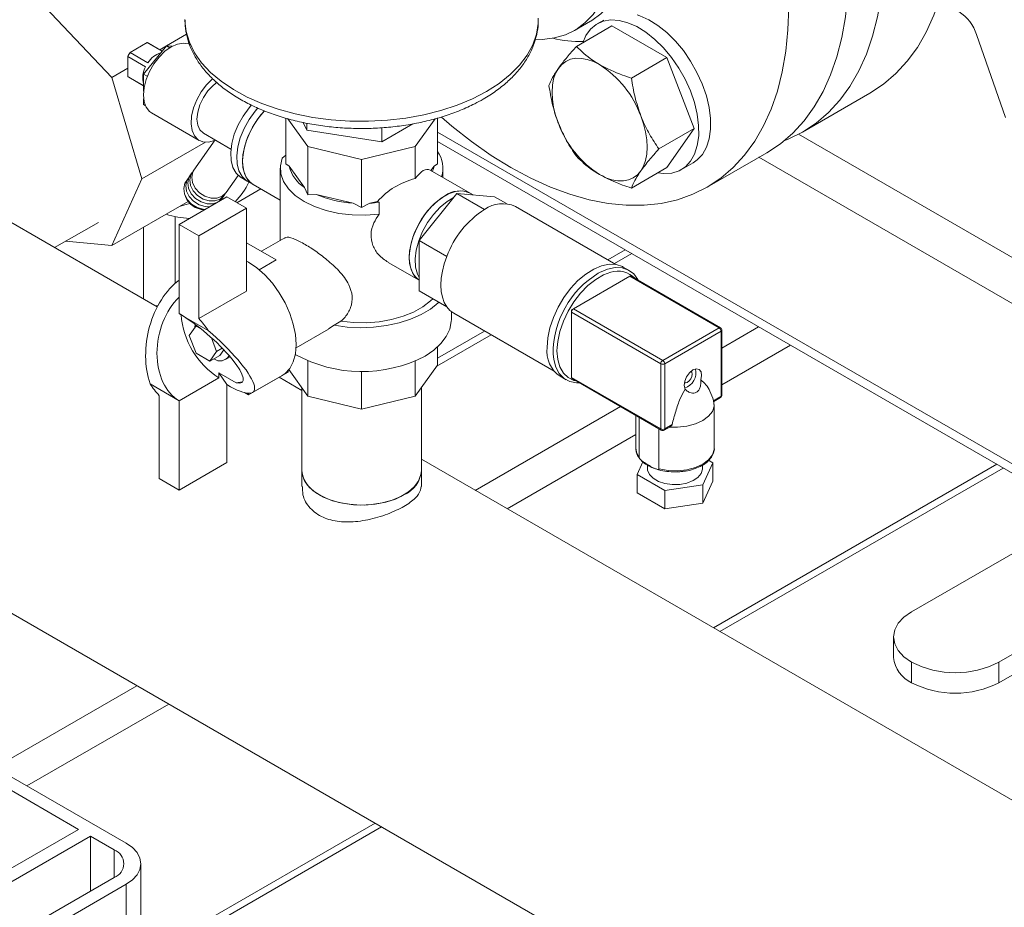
# Model space of a CAD drawing. Header units: millimetres. Extents: x 42 to 14105, y 484 to 9997.
# Tile 92 of 132: x 12664 to 12840, y 4940 to 5099. Entities that reach past the tile are written whole.
import ezdxf

# ---------------------------------------------------------------- set-up
doc = ezdxf.new("R2010")
doc.units = ezdxf.units.MM
doc.header["$LTSCALE"] = 25

msp = doc.modelspace()

# ---------------------------------------------------------------- linework, layer by layer
at = {"color": 7, "linetype": 'Continuous', "lineweight": 15}
for p, q in [((12688.612, 5047.475), (12549.184, 5127.965)), ((12680.495, 5088.393), (12667.506, 5102.104)), ((12693.53, 5098.728), (12693.53, 5098.603)), ((12762.994, 5096.758), (12765.822, 5098.39)), ((12765.822, 5098.39), (12765.978, 5098.482)), ((12768.195, 5098.606), (12767.031, 5097.934)), ((12769.63, 5097.569), (12763.317, 5093.924)), ((12779.428, 5091.913), (12769.63, 5097.569)), ((12693.837, 5096.096), (12690.243, 5094.021)), ((12834.654, 5096.025), (12839.77, 5081.254)), ((12683.759, 5092.819), (12686.821, 5094.587)), ((12686.174, 5088.963), (12690.24, 5094.021)), ((12689.467, 5093.059), (12686.821, 5094.587)), ((12689.482, 5093.079), (12687.04, 5094.488)), ((12690.236, 5094.017), (12689.047, 5093.33)), ((12690.24, 5094.021), (12690.84, 5093.675)), ((12690.24, 5094.021), (12691.274, 5093.929)), ((12686.528, 5090.266), (12683.346, 5092.103)), ((12683.346, 5088.567), (12683.346, 5092.103)), ((12683.759, 5092.819), (12686.941, 5090.982)), ((12779.428, 5091.913), (12773.115, 5088.268)), ((12784.327, 5079.286), (12779.428, 5091.913)), ((12683.346, 5090.039), (12680.495, 5088.393)), ((12685.875, 5070.289), (12680.495, 5088.393)), ((12683.346, 5088.567), (12686.174, 5086.934)), ((12683.54, 5088.426), (12686.174, 5086.906)), ((12686.174, 5088.963), (12686.836, 5088.581)), ((12686.174, 5085.955), (12686.174, 5088.963)), ((12686.174, 5083.542), (12686.174, 5084.591)), ((12803.62, 5078.642), (12815.641, 5085.582)), ((12686.174, 5083.542), (12686.479, 5083.366)), ((12687.589, 5082.048), (12696.074, 5077.149)), ((12711.5, 5072.983), (12711.5, 5081.141)), ((12711.902, 5081.02), (12715.462, 5076.058)), ((12734.597, 5076.058), (12738.164, 5081.03)), ((12738.559, 5072.983), (12738.559, 5081.143)), ((12715.24, 5078.967), (12714.589, 5080.369)), ((12715.24, 5078.967), (12715.24, 5080.221)), ((12728.613, 5076.898), (12715.24, 5078.967)), ((12734.138, 5080.088), (12728.613, 5076.898)), ((12728.613, 5076.898), (12728.613, 5079.415)), ((12784.327, 5079.286), (12778.014, 5075.641)), ((12779.428, 5072.316), (12784.327, 5079.286)), ((12698.908, 5077.245), (12695.148, 5071.873)), ((12696.824, 5078.448), (12701.747, 5075.606)), ((12697.199, 5076.826), (12685.875, 5070.289)), ((12715.462, 5076.058), (12725.03, 5073.77)), ((12715.462, 5067.46), (12715.462, 5076.058)), ((12725.03, 5073.77), (12734.597, 5076.058)), ((12734.597, 5070.342), (12734.597, 5076.058)), ((12738.559, 5076.947), (12853.403, 5010.649)), ((12710.872, 5074), (12711.5, 5074.498)), ((12725.03, 5065.172), (12725.03, 5073.77)), ((12786.649, 5068.846), (12797.256, 5074.969)), ((12710.53, 5072.191), (12710.53, 5059.31)), ((12711.5, 5072.983), (12712.115, 5072.558)), ((12712.115, 5072.558), (12714.847, 5068.75)), ((12737.383, 5071.776), (12737.944, 5072.558)), ((12737.944, 5072.558), (12738.559, 5072.983)), ((12739.53, 5070.538), (12739.53, 5072.191)), ((12779.428, 5072.316), (12773.115, 5068.671)), ((12782.03, 5071.952), (12784.151, 5073.177)), ((12680.495, 5058.396), (12685.875, 5070.289)), ((12694.09, 5070.361), (12693.737, 5069.857)), ((12694.795, 5071.369), (12694.442, 5070.865)), ((12700.885, 5067.858), (12703.023, 5070.913)), ((12703.559, 5070.519), (12704.62, 5069.906)), ((12744.378, 5067.738), (12737.232, 5071.864)), ((12702.794, 5066.047), (12707.05, 5068.503)), ((12704.62, 5069.906), (12705.681, 5069.294)), ((12705.681, 5069.294), (12710.53, 5066.495)), ((12714.847, 5068.75), (12715.462, 5067.46)), ((12692.503, 5062.191), (12700.988, 5067.089)), ((12693.501, 5067.537), (12693.638, 5067.143)), ((12700.18, 5066.85), (12700.532, 5067.354)), ((12700.988, 5067.089), (12704.523, 5065.048)), ((12715.462, 5067.46), (12716.947, 5067.537)), ((12716.947, 5067.537), (12723.545, 5065.96)), ((12735.264, 5059.322), (12742, 5067.701)), ((12742, 5067.701), (12746.95, 5064.844)), ((12742, 5067.701), (12748.736, 5067.099)), ((12744.89, 5067.443), (12744.378, 5067.738)), ((12748.736, 5067.099), (12750.838, 5065.886)), ((12694.119, 5066.26), (12680.495, 5058.396)), ((12704.523, 5065.048), (12696.038, 5060.15)), ((12699.985, 5066.61), (12699.903, 5066.463)), ((12704.523, 5065.048), (12704.523, 5050.276)), ((12723.545, 5065.96), (12725.03, 5065.172)), ((12725.03, 5065.172), (12726.514, 5065.96)), ((12726.514, 5065.96), (12727.888, 5066.288)), ((12727.888, 5066.288), (12728.16, 5066.132)), ((12728.16, 5066.132), (12728.164, 5064.018)), ((12770.362, 5055.048), (12752.449, 5065.388)), ((12696.957, 5064.82), (12697.059, 5064.821)), ((12670.318, 5058.037), (12678.106, 5062.532)), ((12696.038, 5060.15), (12692.503, 5062.191)), ((12692.503, 5062.191), (12692.503, 5046.268)), ((12696.038, 5060.15), (12696.038, 5045.378)), ((12711.317, 5059.765), (12707.191, 5057.383)), ((12672.338, 5059.203), (12680.495, 5058.396)), ((12704.523, 5058.923), (12709.827, 5055.861)), ((12735.264, 5059.322), (12740.214, 5056.464)), ((12735.264, 5050.34), (12735.264, 5059.322)), ((12771.997, 5057.644), (12768.931, 5055.874)), ((12729.744, 5055.403), (12735.264, 5052.216)), ((12772.727, 5053.971), (12771.666, 5054.583)), ((12772.831, 5052.925), (12762.788, 5047.128)), ((12788.741, 5043.741), (12772.831, 5052.925)), ((12788.991, 5043.766), (12773.081, 5052.95)), ((12696.038, 5045.378), (12704.523, 5050.276)), ((12735.264, 5050.34), (12740.214, 5047.482)), ((12697.687, 5043.276), (12692.503, 5046.268)), ((12741.03, 5045.245), (12741.03, 5046.619)), ((12741.45, 5046.335), (12759.363, 5035.995)), ((12762.782, 5047.124), (12762.434, 5046.924)), ((12762.434, 5046.924), (12762.434, 5046.515)), ((12762.538, 5046.864), (12762.434, 5046.924)), ((12778.344, 5037.331), (12762.434, 5046.515)), ((12762.434, 5046.515), (12762.434, 5034.918)), ((12762.788, 5047.128), (12778.698, 5037.943)), ((12695.521, 5044.117), (12694.296, 5042.375)), ((12695.521, 5044.117), (12695.61, 5044.169)), ((12696.132, 5043.764), (12695.521, 5044.117)), ((12720.135, 5044.208), (12719.114, 5043.563)), ((12721.344, 5044.906), (12720.135, 5044.208)), ((12694.296, 5042.375), (12695.521, 5039.218)), ((12713.346, 5040.152), (12719.15, 5043.503)), ((12746.929, 5043.173), (12738.559, 5038.341)), ((12778.698, 5037.943), (12788.741, 5043.741)), ((12789.094, 5043.129), (12779.052, 5037.331)), ((12789.094, 5031.531), (12789.094, 5043.129)), ((12789.241, 5031.735), (12789.241, 5043.333)), ((12699.195, 5039.547), (12698.251, 5041.978)), ((12738.559, 5040.314), (12738.559, 5037.079)), ((12695.521, 5039.218), (12697.97, 5037.804)), ((12697.97, 5037.804), (12699.195, 5039.547)), ((12697.97, 5037.804), (12699.738, 5038.824)), ((12699.195, 5039.547), (12700.189, 5040.12)), ((12699.738, 5038.824), (12700.455, 5039.844)), ((12700.763, 5038.084), (12701.607, 5038.571)), ((12715.462, 5037.841), (12715.462, 5031.556)), ((12734.597, 5037.841), (12734.597, 5031.556)), ((12738.559, 5037.079), (12734.597, 5031.556)), ((12778.344, 5025.734), (12778.344, 5037.331)), ((12779.052, 5037.331), (12779.052, 5025.734)), ((12700.988, 5033.611), (12699.574, 5035.721)), ((12702.689, 5033.922), (12699.574, 5035.721)), ((12699.574, 5035.721), (12699.574, 5034.836)), ((12711.948, 5035.856), (12704.877, 5031.774)), ((12705.601, 5032.217), (12710.877, 5035.262)), ((12711.948, 5035.856), (12711.948, 5036.157)), ((12715.462, 5031.556), (12712.062, 5036.295)), ((12725.03, 5036.008), (12725.03, 5029.269)), ((12760.417, 5035.097), (12761.478, 5034.485)), ((12687.319, 5033.747), (12692.503, 5030.754)), ((12692.503, 5030.754), (12699.574, 5034.836)), ((12700.988, 5019.73), (12700.988, 5033.611)), ((12702.689, 5033.922), (12703.826, 5034.133)), ((12714.38, 5032.6), (12710.344, 5034.93)), ((12762.434, 5034.918), (12778.344, 5025.734)), ((12762.538, 5034.689), (12778.448, 5025.505)), ((12688.967, 5016.873), (12688.967, 5031.645)), ((12704.877, 5031.774), (12704.137, 5032.201)), ((12704.877, 5031.774), (12704.877, 5032.081)), ((12714.38, 5033.066), (12714.38, 5018.299)), ((12725.03, 5029.269), (12715.462, 5031.556)), ((12734.597, 5031.556), (12725.03, 5029.269)), ((12735.68, 5018.299), (12735.68, 5033.066)), ((12787.761, 5030.762), (12789.094, 5031.531)), ((12692.503, 5014.832), (12692.503, 5030.754)), ((12787.817, 5030.625), (12788.991, 5031.302)), ((12787.891, 5022.304), (12787.891, 5030.061)), ((12773.891, 5028.135), (12773.891, 5022.304)), ((12774.5, 5020.656), (12774.5, 5027.784)), ((12779.052, 5025.734), (12780.385, 5026.503)), ((12778.035, 5018.615), (12778.035, 5025.743)), ((12778.948, 5025.505), (12780.121, 5026.182)), ((12823.07, 4993.138), (12876.103, 5023.754)), ((12700.988, 5019.73), (12692.503, 5014.832)), ((12915.25, 4916.64), (12735.68, 5020.304)), ((12774.129, 5017.584), (12775.182, 5019.85)), ((12775.991, 5019.259), (12775.991, 5018.63)), ((12785.791, 5018.63), (12785.791, 5019.282)), ((12787.652, 5019.676), (12785.841, 5015.772)), ((12786.874, 5020.125), (12787.652, 5019.676)), ((12787.652, 5016.409), (12787.652, 5019.676)), ((12714.38, 5018.299), (12714.38, 5015.478)), ((12735.68, 5015.477), (12735.68, 5018.299)), ((12779.079, 5014.726), (12774.129, 5017.584)), ((12774.129, 5014.318), (12774.129, 5017.584)), ((12788.901, 4989.58), (12839.401, 5018.733)), ((12692.503, 5014.832), (12688.967, 5016.873)), ((12785.841, 5015.772), (12779.079, 5014.726)), ((12787.652, 5016.409), (12785.841, 5012.506)), ((12785.841, 5012.506), (12785.841, 5015.772)), ((12779.079, 5011.46), (12774.129, 5014.318)), ((12779.079, 5011.46), (12779.079, 5014.726)), ((12838.626, 4984.158), (12891.659, 5014.773)), ((12785.841, 5012.506), (12779.079, 5011.46)), ((12891.659, 5011.099), (12838.626, 4980.483)), ((12650.912, 4999.613), (12765.767, 4933.308)), ((12819.848, 4988.648), (12819.848, 4984.974)), ((12823.07, 4984.158), (12823.07, 4980.483)), ((12838.626, 4984.158), (12838.626, 4980.483)), ((12683.063, 4951.884), (12662.557, 4963.722)), ((12674.577, 4954.333), (12660.435, 4962.498)), ((12660.843, 4946.405), (12674.577, 4954.333)), ((12685.699, 4930.003), (12728.596, 4954.767)), ((12662.509, 4944.917), (12676.699, 4953.109)), ((12680.941, 4950.66), (12676.699, 4953.109)), ((12676.699, 4953.109), (12676.699, 4943.312)), ((12685.699, 4927.797), (12685.699, 4948.21)), ((12663.612, 4935.757), (12680.941, 4945.761)), ((12663.058, 4932.988), (12683.063, 4944.537)), ((12683.063, 4944.537), (12683.063, 4924.123))]:
    msp.add_line(p, q, dxfattribs=at)
at = {"color": 8, "linetype": 'Continuous', "lineweight": 15}
for p, q in [((12738.559, 5078.639), (12854.868, 5011.495)), ((12802.896, 5078.242), (12897.317, 5023.734)), ((12795.839, 5074.151), (12881.035, 5024.968)), ((12691.796, 5051.682), (12691.796, 5063.576)), ((12686.139, 5048.903), (12686.139, 5061.654)), ((12773.169, 5056.968), (12770.102, 5055.198)), ((12709.827, 5055.861), (12706.782, 5054.104)), ((12789.241, 5040.121), (12795.796, 5043.905)), ((12748.1, 5042.496), (12738.448, 5036.924)), ((12801.454, 5040.639), (12789.241, 5033.589)), ((12759.873, 5040.264), (12759.855, 5039.636)), ((12745.296, 5014.752), (12771.185, 5029.698)), ((12773.891, 5024.728), (12750.954, 5011.486)), ((12787.729, 4990.256), (12838.229, 5019.409)), ((12658.612, 4964.71), (12684.991, 4979.939)), ((12690.649, 4976.673), (12665.386, 4962.089)), ((12685.699, 4931.356), (12727.424, 4955.443)), ((12680.941, 4950.66), (12680.941, 4945.761))]:
    msp.add_line(p, q, dxfattribs=at)
at = {"color": 7, "linetype": 'Continuous', "lineweight": 15, "flags": 128}
for points in [[(12766.128, 5129.755), (12766.281, 5129.393), (12767.5, 5126.201), (12768.491, 5123.01), (12769.244, 5119.852), (12769.75, 5116.762), (12770.005, 5113.772), (12770.005, 5110.914), (12769.75, 5108.217), (12769.244, 5105.712), (12768.491, 5103.423), (12767.5, 5101.376), (12766.281, 5099.593), (12764.847, 5098.091), (12763.213, 5096.887), (12761.396, 5095.994), (12759.416, 5095.422), (12757.294, 5095.175), (12756.013, 5095.183)], [(12815.641, 5085.582), (12815.643, 5085.584), (12818.051, 5087.18), (12820.268, 5089.077), (12822.283, 5091.265), (12824.086, 5093.733), (12825.668, 5096.469), (12827.02, 5099.458), (12828.136, 5102.685), (12829.01, 5106.134), (12829.637, 5109.787), (12830.015, 5113.626), (12830.141, 5117.631)], [(12800.293, 5077.057), (12801.037, 5077.357), (12803.623, 5078.644), (12806.03, 5080.24), (12808.247, 5082.138), (12810.263, 5084.326), (12812.066, 5086.794), (12813.647, 5089.53), (12814.999, 5092.519), (12816.115, 5095.746), (12816.989, 5099.195), (12817.616, 5102.848), (12817.994, 5106.687), (12818.12, 5110.692)], [(12797.256, 5074.969), (12797.259, 5074.97), (12799.666, 5076.567), (12801.883, 5078.464), (12803.899, 5080.652), (12805.702, 5083.12), (12807.283, 5085.856), (12808.635, 5088.845), (12809.751, 5092.072), (12810.625, 5095.521), (12811.252, 5099.174), (12811.63, 5103.013), (12811.756, 5107.018)], [(12801.15, 5100.895), (12801.023, 5096.89), (12800.646, 5093.051), (12800.018, 5089.398), (12799.145, 5085.949), (12798.029, 5082.722), (12796.677, 5079.733), (12795.095, 5076.997), (12793.292, 5074.529), (12791.277, 5072.341), (12789.06, 5070.444), (12786.652, 5068.847), (12784.066, 5067.56), (12781.315, 5066.588), (12778.412, 5065.936), (12775.374, 5065.608), (12772.214, 5065.606), (12768.95, 5065.929), (12765.597, 5066.576), (12762.174, 5067.543), (12758.696, 5068.826), (12755.183, 5070.418), (12751.652, 5072.311), (12748.121, 5074.495), (12744.608, 5076.959), (12741.131, 5079.691), (12739.245, 5081.299)], [(12764.453, 5094.58), (12765.009, 5095.835), (12765.833, 5096.974), (12766.862, 5097.831), (12768.07, 5098.386), (12769.43, 5098.626), (12770.909, 5098.546), (12772.474, 5098.146), (12774.086, 5097.437), (12775.709, 5096.435), (12777.304, 5095.164), (12778.834, 5093.653), (12780.264, 5091.938), (12781.559, 5090.059), (12782.689, 5088.06), (12783.628, 5085.988), (12784.354, 5083.892), (12784.85, 5081.82), (12785.103, 5079.822), (12785.109, 5077.943), (12784.867, 5076.229), (12784.383, 5074.718), (12783.668, 5073.448), (12782.738, 5072.447), (12781.616, 5071.738), (12780.328, 5071.34), (12778.905, 5071.26), (12777.836, 5071.397)], [(12774.149, 5099.515), (12774.595, 5099.371), (12776.207, 5098.662), (12777.83, 5097.66), (12779.426, 5096.389), (12780.956, 5094.878), (12782.385, 5093.163), (12783.68, 5091.284), (12784.81, 5089.285), (12785.749, 5087.213), (12786.475, 5085.117), (12786.971, 5083.045), (12787.225, 5081.046), (12787.23, 5079.168), (12786.988, 5077.453), (12786.504, 5075.943), (12785.789, 5074.672), (12784.859, 5073.671), (12784.151, 5073.177)], [(12687.589, 5082.048), (12687.219, 5082.312), (12686.629, 5083.056), (12686.263, 5084.052), (12686.139, 5085.253), (12686.263, 5086.596), (12686.629, 5088.015), (12687.219, 5089.44), (12688.002, 5090.797), (12688.941, 5092.02), (12689.987, 5093.047), (12691.088, 5093.826), (12692.19, 5094.318), (12693.236, 5094.499), (12694.175, 5094.36), (12694.588, 5094.172)], [(12767.458, 5090.659), (12766.351, 5091.214), (12765.262, 5091.593), (12764.211, 5091.787), (12763.216, 5091.795), (12762.293, 5091.616), (12761.458, 5091.253), (12760.726, 5090.711), (12760.11, 5090.002)], [(12760.11, 5090.002), (12759.619, 5089.135), (12759.262, 5088.128), (12759.046, 5086.996), (12758.973, 5085.759), (12759.046, 5084.438), (12759.262, 5083.056), (12759.619, 5081.636), (12760.11, 5080.203)], [(12698.834, 5077.133), (12697.738, 5076.844), (12696.737, 5076.89), (12695.887, 5077.269), (12695.231, 5077.962), (12694.804, 5078.932), (12694.628, 5080.127), (12694.713, 5081.485), (12695.054, 5082.934), (12695.634, 5084.398), (12696.422, 5085.799), (12697.375, 5087.063), (12698.445, 5088.125), (12698.489, 5088.162)], [(12696.824, 5078.448), (12696.824, 5078.448), (12696.206, 5079.022), (12695.817, 5079.881), (12695.685, 5080.966), (12695.817, 5082.205), (12696.206, 5083.513), (12696.824, 5084.8), (12697.629, 5085.978), (12698.567, 5086.968), (12699.273, 5087.515)], [(12703.559, 5070.519), (12703.446, 5070.587), (12702.658, 5071.308), (12702.091, 5072.316), (12701.768, 5073.569), (12701.703, 5075.016), (12701.898, 5076.599), (12702.345, 5078.251), (12703.027, 5079.906), (12703.914, 5081.496), (12704.971, 5082.956), (12705.418, 5083.474)], [(12704.62, 5069.906), (12704.507, 5069.975), (12703.719, 5070.696), (12703.152, 5071.703), (12702.829, 5072.956), (12702.764, 5074.404), (12702.959, 5075.986), (12703.406, 5077.639), (12704.087, 5079.294), (12704.974, 5080.884), (12706.031, 5082.343), (12706.545, 5082.935)], [(12704.62, 5069.906), (12704.507, 5069.975), (12703.719, 5070.696), (12703.152, 5071.703), (12702.829, 5072.956), (12702.764, 5074.404), (12702.959, 5075.986), (12703.406, 5077.639), (12704.087, 5079.294), (12704.974, 5080.884), (12706.031, 5082.343), (12706.466, 5082.848)], [(12705.681, 5069.294), (12705.568, 5069.363), (12704.78, 5070.083), (12704.212, 5071.091), (12703.89, 5072.344), (12703.825, 5073.792), (12704.019, 5075.374), (12704.467, 5077.026), (12705.148, 5078.682), (12706.035, 5080.271), (12707.092, 5081.731), (12707.718, 5082.443)], [(12707.71, 5082.435), (12707.671, 5082.393), (12706.545, 5081.021), (12705.568, 5079.489), (12704.78, 5077.858), (12704.212, 5076.196), (12703.89, 5074.57), (12703.825, 5073.047), (12704.019, 5071.69), (12704.467, 5070.554), (12705.148, 5069.685), (12705.681, 5069.294)], [(12774.807, 5071.719), (12775.298, 5072.585), (12775.654, 5073.593), (12775.871, 5074.725), (12775.944, 5075.962), (12775.871, 5077.283), (12775.654, 5078.665), (12775.298, 5080.084), (12774.807, 5081.517)], [(12728.164, 5064.018), (12725.764, 5063.831), (12723.344, 5063.877), (12720.97, 5064.155), (12718.71, 5064.657), (12716.626, 5065.369), (12714.776, 5066.272), (12713.213, 5067.339), (12711.979, 5068.542), (12711.109, 5069.847), (12710.628, 5071.217), (12710.548, 5072.615), (12710.872, 5074)], [(12697.96, 5065.342), (12697.131, 5065.373), (12696.059, 5065.7), (12695.085, 5066.314), (12694.314, 5067.149), (12693.829, 5068.115), (12693.683, 5069.107), (12693.893, 5070.017), (12694.279, 5070.596)], [(12699.249, 5066.086), (12698.537, 5065.873), (12697.484, 5065.877), (12696.412, 5066.204), (12695.438, 5066.818), (12694.666, 5067.653), (12694.182, 5068.619), (12694.036, 5069.611), (12694.246, 5070.521), (12694.442, 5070.865)], [(12699.809, 5066.697), (12698.889, 5066.377), (12697.836, 5066.381), (12696.765, 5066.708), (12695.79, 5067.322), (12695.019, 5068.157), (12694.535, 5069.123), (12694.389, 5070.115), (12694.598, 5071.025), (12694.989, 5071.609)], [(12700.162, 5067.201), (12699.242, 5066.881), (12698.189, 5066.885), (12697.117, 5067.212), (12696.143, 5067.826), (12695.372, 5068.661), (12694.887, 5069.627), (12694.742, 5070.619), (12694.951, 5071.529), (12695.148, 5071.873)], [(12767.458, 5071.062), (12768.566, 5070.506), (12769.654, 5070.128), (12770.705, 5069.933), (12771.701, 5069.925), (12772.624, 5070.105), (12773.458, 5070.468), (12774.19, 5071.009), (12774.807, 5071.719)], [(12697.081, 5064.834), (12696.778, 5064.869), (12695.706, 5065.195), (12694.732, 5065.81), (12693.961, 5066.645), (12693.476, 5067.611), (12693.331, 5068.603), (12693.54, 5069.513), (12693.737, 5069.857)], [(12700.18, 5066.85), (12700.144, 5066.801), (12699.65, 5066.317)], [(12700.691, 5067.619), (12700.497, 5067.305), (12699.809, 5066.697)], [(12700.885, 5067.858), (12700.85, 5067.809), (12700.162, 5067.201)], [(12735.264, 5052.219), (12734.478, 5052.939), (12733.911, 5053.946), (12733.588, 5055.2), (12733.523, 5056.647), (12733.718, 5058.229), (12734.165, 5059.882), (12734.846, 5061.537), (12735.733, 5063.127), (12736.79, 5064.586), (12737.974, 5065.856), (12739.235, 5066.883), (12740.523, 5067.627), (12741.784, 5068.056), (12742.967, 5068.152), (12744.024, 5067.913), (12744.378, 5067.738)], [(12739.879, 5067.293), (12738.598, 5066.403), (12737.369, 5065.248), (12736.243, 5063.877), (12735.266, 5062.344), (12734.478, 5060.713), (12733.911, 5059.051), (12733.588, 5057.425), (12733.523, 5055.903), (12733.718, 5054.545), (12734.165, 5053.409), (12734.846, 5052.54), (12735.264, 5052.219)], [(12735.264, 5052.73), (12734.972, 5053.334), (12734.649, 5054.587), (12734.584, 5056.035), (12734.779, 5057.617), (12735.226, 5059.27), (12735.907, 5060.925), (12736.794, 5062.515), (12737.851, 5063.974), (12739.034, 5065.244), (12740.296, 5066.271), (12741.363, 5066.909)], [(12735.264, 5052.73), (12734.972, 5053.334), (12734.649, 5054.587), (12734.584, 5056.035), (12734.779, 5057.617), (12735.226, 5059.27), (12735.907, 5060.925), (12736.794, 5062.515), (12737.851, 5063.974), (12739.034, 5065.244), (12740.296, 5066.271), (12741.363, 5066.909)], [(12743.724, 5067.547), (12744.028, 5067.54), (12744.503, 5067.477)], [(12743.724, 5067.547), (12744.028, 5067.54), (12744.503, 5067.477)], [(12692.725, 5065.456), (12693.545, 5065.649), (12694.399, 5065.935)], [(12740.214, 5056.464), (12739.764, 5055.151), (12739.437, 5053.849), (12739.238, 5052.582), (12739.172, 5051.372), (12739.238, 5050.238), (12739.437, 5049.2), (12739.764, 5048.276), (12740.214, 5047.482)], [(12710.877, 5035.262), (12711.377, 5035.604), (12712.225, 5036.513), (12712.851, 5037.701), (12713.233, 5039.129), (12713.362, 5040.756), (12713.233, 5042.532), (12712.851, 5044.403), (12712.225, 5046.312), (12711.377, 5048.201), (12710.331, 5050.012), (12709.12, 5051.691), (12707.779, 5053.187), (12706.35, 5054.454), (12704.877, 5055.453), (12704.523, 5055.649)], [(12771.666, 5054.583), (12771.539, 5054.654), (12770.424, 5055.037), (12769.168, 5055.092), (12767.812, 5054.818), (12766.399, 5054.223), (12764.974, 5053.327), (12763.584, 5052.158), (12762.272, 5050.753), (12761.082, 5049.159), (12760.051, 5047.426), (12759.213, 5045.61), (12758.594, 5043.769), (12758.215, 5041.962), (12758.087, 5040.248)], [(12767.192, 5053.465), (12767.459, 5053.611), (12768.873, 5054.206), (12770.229, 5054.48), (12771.485, 5054.424), (12772.6, 5054.041), (12773.538, 5053.343), (12774.27, 5052.351), (12774.336, 5052.226)], [(12769.427, 5053.639), (12768.157, 5053.169), (12766.755, 5052.359), (12765.376, 5051.266), (12764.068, 5049.926), (12762.875, 5048.384), (12761.838, 5046.695), (12760.993, 5044.914), (12760.368, 5043.103), (12759.984, 5041.323), (12759.873, 5040.264)], [(12688.721, 5047.682), (12688.187, 5047.722), (12688.185, 5047.722)], [(12738.8, 5048.298), (12738.685, 5048.189), (12737.305, 5047.077), (12735.655, 5046.096), (12733.773, 5045.266), (12731.699, 5044.606), (12729.479, 5044.13), (12727.161, 5043.848), (12724.796, 5043.766), (12722.437, 5043.887), (12720.135, 5044.208)], [(12721.344, 5044.906), (12723.602, 5044.672), (12725.895, 5044.646), (12728.167, 5044.83), (12730.361, 5045.218), (12732.421, 5045.8), (12734.296, 5046.563), (12735.939, 5047.488), (12737.309, 5048.55), (12737.701, 5048.933)], [(12740.214, 5047.482), (12740.779, 5046.832), (12741.45, 5046.336), (12741.45, 5046.335)], [(12695.368, 5044.352), (12695.363, 5044.322), (12695.331, 5043.848)], [(12736.343, 5038.713), (12737.903, 5039.76), (12739.175, 5040.929), (12740.132, 5042.194), (12740.751, 5043.528), (12741.018, 5044.899), (12741.03, 5045.245)], [(12763.794, 5033.964), (12763.333, 5033.963), (12762.143, 5034.183), (12761.112, 5034.726), (12760.273, 5035.574), (12759.655, 5036.701), (12759.275, 5038.069), (12759.161, 5039.105)], [(12785.469, 5034.444), (12785.627, 5035.236), (12785.532, 5035.896), (12785.201, 5036.319), (12784.687, 5036.436), (12784.073, 5036.228), (12783.459, 5035.728), (12782.945, 5035.017), (12782.614, 5034.212), (12782.519, 5033.442), (12782.677, 5032.833)], [(12782.552, 5033.932), (12782.758, 5033.91), (12783.083, 5034.023), (12783.408, 5034.285), (12783.683, 5034.656), (12783.867, 5035.08), (12783.932, 5035.492), (12783.867, 5035.83), (12783.745, 5035.998)], [(12787.781, 5030.773), (12787.877, 5029.805), (12787.57, 5028.851), (12786.878, 5027.967), (12785.841, 5027.204), (12784.518, 5026.605), (12782.987, 5026.206), (12781.335, 5026.028), (12779.91, 5026.06)], [(12714.38, 5018.299), (12714.482, 5017.449), (12714.932, 5016.345), (12715.725, 5015.307), (12716.836, 5014.371), (12718.226, 5013.569), (12719.847, 5012.928), (12721.645, 5012.469), (12723.558, 5012.21), (12725.521, 5012.157), (12727.468, 5012.314), (12729.331, 5012.675), (12731.048, 5013.227), (12732.56, 5013.952)], [(12714.38, 5018.299), (12714.407, 5017.855), (12714.73, 5016.735), (12715.403, 5015.669), (12716.404, 5014.693), (12717.698, 5013.839), (12719.243, 5013.138), (12720.984, 5012.612), (12722.863, 5012.279), (12724.816, 5012.152)], [(12724.816, 5012.152), (12726.776, 5012.234), (12728.677, 5012.523), (12730.453, 5013.008), (12732.045, 5013.673), (12733.398, 5014.496), (12734.466, 5015.449), (12735.212, 5016.498), (12735.612, 5017.609), (12735.68, 5018.299)], [(12785.791, 5018.63), (12785.788, 5018.533), (12785.561, 5017.774), (12784.988, 5017.078), (12784.111, 5016.498), (12782.995, 5016.075), (12781.724, 5015.842), (12780.39, 5015.816), (12779.093, 5015.998), (12777.93, 5016.376), (12776.987, 5016.92), (12776.333, 5017.592), (12776.017, 5018.34), (12775.991, 5018.63)], [(12823.07, 4993.138), (12821.702, 4992.176), (12820.685, 4991.078), (12820.059, 4989.887), (12819.848, 4988.648), (12820.059, 4987.409), (12820.685, 4986.218), (12821.702, 4985.12), (12823.07, 4984.158)], [(12683.063, 4951.884), (12684.182, 4951.097), (12685.014, 4950.199), (12685.526, 4949.224), (12685.699, 4948.21), (12685.526, 4947.197), (12685.014, 4946.222), (12684.182, 4945.324), (12683.063, 4944.537)]]:
    msp.add_lwpolyline(points, dxfattribs=at)
at = {"color": 8, "linetype": 'Continuous', "lineweight": 15, "flags": 128}
for points in [[(12765.978, 5098.482), (12766.041, 5098.52), (12767.675, 5099.724), (12769.109, 5101.225), (12770.329, 5103.009), (12771.32, 5105.056), (12772.073, 5107.345), (12772.579, 5109.85), (12772.833, 5112.546), (12772.833, 5115.405), (12772.579, 5118.395), (12772.073, 5121.485), (12771.32, 5124.643), (12770.45, 5127.478)], [(12693.53, 5098.603), (12693.532, 5098.486), (12693.755, 5096.555), (12694.333, 5094.648), (12695.258, 5092.788), (12696.52, 5090.994), (12698.106, 5089.289), (12699.996, 5087.69), (12702.171, 5086.217), (12704.604, 5084.885), (12707.268, 5083.71), (12710.134, 5082.705), (12713.169, 5081.882), (12716.338, 5081.25), (12719.606, 5080.815), (12722.934, 5080.584), (12726.287, 5080.558), (12729.626, 5080.738), (12732.912, 5081.122), (12736.109, 5081.706), (12739.181, 5082.482), (12742.092, 5083.442), (12744.81, 5084.576), (12747.303, 5085.87)], [(12747.303, 5085.87), (12749.545, 5087.309), (12751.508, 5088.878), (12753.172, 5090.559), (12754.517, 5092.332), (12755.527, 5094.178), (12756.192, 5096.075), (12756.504, 5098.002), (12756.53, 5098.728)], [(12759.855, 5039.636), (12759.984, 5038.098), (12760.368, 5036.761), (12760.993, 5035.672), (12761.838, 5034.867), (12762.875, 5034.375), (12763.235, 5034.287)], [(12773.891, 5022.342), (12774.003, 5021.584), (12774.5, 5020.656)], [(12778.035, 5018.615), (12779.644, 5018.328), (12781.325, 5018.271), (12782.981, 5018.447), (12784.516, 5018.847), (12785.841, 5019.447), (12786.879, 5020.212), (12787.572, 5021.098), (12787.878, 5022.053), (12787.891, 5022.304)]]:
    msp.add_lwpolyline(points, dxfattribs=at)
at = {"color": 7, "linetype": 'Continuous', "lineweight": 15}
for centre, radius, start, end in [((12827.305, 5093.599), 7.739, 18.27147, 57.25204), ((12686.45, 5093.465), 1.181, 60.03475, 71.68969), ((12688.776, 5089.445), 6.045, 146.07685, 153.92315), ((12690.386, 5088.947), 4.001, 106.59668, 149.42529), ((12689.898, 5088.336), 3.884, 150.20639, 196.49443), ((12757.525, 5075.15), 18.417, 20.22711, 57.36203), ((12684.131, 5089.448), 1.181, 228.29563, 239.97466), ((12777.391, 5086.571), 18.417, 200.22711, 237.36203), ((12734.326, 5072.196), 5.192, 342.97632, 35.36831), ((12718.367, 5074.159), 6.454, 194.36419, 236.95595), ((12733.279, 5073.498), 4.759, 336.60926, 348.61808), ((12693.658, 5075.101), 12.507, 314.82727, 334.50342), ((12696.977, 5068.38), 3.56, 200.3357, 269.68753), ((12724.6, 5084.957), 19.027, 246.2828, 266.82106), ((12742.512, 5063.641), 4.503, 65.51543, 125.79502), ((12725.077, 5087.705), 21.793, 273.7813, 278.13325), ((12750.175, 5060.317), 5.558, 65.84324, 125.46722), ((12695.07, 5079.795), 16.547, 252.81013, 267.53601), ((12756.055, 5050.627), 16.882, 122.63797, 159.77289), ((12772.977, 5052.721), 0.251, 65.69288, 125.61758), ((12707.496, 5047.188), 14.675, 184.4333, 237.32403), ((12763.202, 5046.481), 0.768, 122.60548, 177.39452), ((12681.513, 5032.288), 19.553, 34.19016, 42.02397), ((12788.327, 5043.094), 0.768, 2.60548, 57.39452), ((12788.741, 5043.333), 0.5, 0, 60.00269), ((12699.793, 5039.704), 1.858, 233.26969, 330.72354), ((12725.059, 5060.253), 24.316, 240.84769, 297.6496), ((12763.53, 5039.608), 5.481, 173.29706, 235.39076), ((12779.112, 5037.296), 0.768, 122.60548, 177.39452), ((12778.698, 5038.013), 0.769, 242.60967, 297.39033), ((12778.284, 5037.296), 0.768, 2.60548, 57.39452), ((12781.703, 5035.799), 2.924, 287.77927, 12.22611), ((12703.492, 5044.735), 19.553, 214.19016, 222.02397), ((12762.68, 5034.891), 0.246, 173.70115, 234.98667), ((12788.741, 5031.735), 0.5, 299.99731, 0), ((12778.698, 5026.416), 0.769, 242.60967, 297.39033), ((12778.698, 5025.938), 0.5, 240.00269, 299.99731), ((12730.534, 5018.698), 5.161, 293.11548, 355.56438), ((12825.353, 4985.523), 5.532, 185.6948, 245.62534), ((12830.848, 4999.17), 16.907, 242.60967, 297.39033), ((12830.848, 4995.495), 16.907, 242.60967, 297.39033), ((12680.012, 4948.21), 2.62, 290.78342, 69.21658)]:
    msp.add_arc(centre, radius, start, end, dxfattribs=at)
at = {"color": 8, "linetype": 'Continuous', "lineweight": 15}
for centre, radius, start, end in [((12763.677, 5113.313), 18.531, 255.65331, 272.64405), ((12776.018, 5039.104), 16.857, 121.57316, 179.99483), ((12770.721, 5049.58), 4.261, 44.16433, 107.68069), ((12788.887, 5043.536), 0.251, 65.69288, 125.61758), ((12788.991, 5043.358), 0.251, 294.37466, 354.3052), ((12788.857, 5031.501), 0.24, 304.05635, 7.25583), ((12788.991, 5031.76), 0.251, 294.37466, 354.3052), ((12778.582, 5025.703), 0.24, 172.74417, 235.94365), ((12778.814, 5025.703), 0.24, 304.05635, 7.25583)]:
    msp.add_arc(centre, radius, start, end, dxfattribs=at)
at = {"color": 7, "linetype": 'Continuous', "lineweight": 15}
for centre, major_axis, ratio, start_param, end_param in [((12734.597, 5062.993), (2.403, 8.968), 0.3178583, 6.1982284, 6.9835453), ((12734.597, 5062.993), (8.315, 4.801), 0.7174825, 1.1780566, 2.0191253), ((12696.252, 5040.676), (2.63, 13.329), 0.7018549, 0.6702119, 2.2493605), ((12696.252, 5040.676), (2.082, 10.552), 0.7018549, 0.7831738, 2.9066247), ((12696.252, 5040.676), (7.543, -6.581), 0.2298205, 5.9015802, 8.5609471), ((12696.252, 5040.676), (9.528, -8.313), 0.2298205, 5.4193544, 7.9036829)]:
    msp.add_ellipse(centre, major_axis=major_axis, ratio=ratio, start_param=start_param, end_param=end_param, dxfattribs=at)
for points, knots in [([(12693.57, 5098.579), (12693.566, 5098.249), (12693.555, 5097.256), (12693.878, 5095.615), (12694.51, 5093.689), (12695.457, 5091.824), (12696.694, 5090.031), (12698.221, 5088.323), (12700.027, 5086.717), (12702.094, 5085.233), (12704.399, 5083.888), (12706.913, 5082.697), (12709.607, 5081.672), (12712.451, 5080.819), (12715.416, 5080.147), (12718.472, 5079.658), (12721.591, 5079.357), (12724.742, 5079.245), (12727.896, 5079.322), (12731.022, 5079.589), (12734.091, 5080.044), (12737.073, 5080.683), (12739.942, 5081.502), (12742.665, 5082.499), (12744.909, 5083.511), (12746.19, 5084.223), (12746.682, 5084.496)], [0, 0, 0, 0, 0.0201898, 0.0606605, 0.1012149, 0.1422355, 0.183977, 0.2265161, 0.2697567, 0.3134944, 0.3575063, 0.4016108, 0.4456797, 0.4896735, 0.5335844, 0.5774223, 0.6212062, 0.6649595, 0.7087076, 0.7524734, 0.7962788, 0.840151, 0.8841165, 0.928199, 0.9724153, 1, 1, 1, 1]), ([(12746.682, 5084.496), (12747.089, 5084.739), (12748.264, 5085.441), (12750.034, 5086.719), (12751.889, 5088.368), (12753.462, 5090.147), (12754.729, 5092.031), (12755.677, 5093.991), (12756.273, 5095.995), (12756.546, 5097.653), (12756.502, 5098.63), (12756.488, 5098.933)], [0, 0, 0, 0, 0.0683158, 0.1970281, 0.3257947, 0.4538925, 0.5805538, 0.7050173, 0.8268703, 0.9463041, 1, 1, 1, 1]), ([(12760.11, 5090.002), (12760.169, 5090.085), (12760.615, 5090.714), (12761.61, 5091.989), (12762.745, 5093.275), (12763.317, 5093.924)], [0, 0, 0, 0, 0.0700986, 0.5307888, 1, 1, 1, 1]), ([(12763.317, 5093.924), (12764.2, 5093.071), (12765.408, 5091.904), (12767.024, 5090.922), (12767.458, 5090.659)], [0, 0, 0, 0, 0.7313671, 1, 1, 1, 1]), ([(12758.418, 5086.954), (12758.604, 5087.398), (12758.98, 5088.293), (12759.731, 5089.429), (12760.11, 5090.002)], [0, 0, 0, 0, 0.495458, 1, 1, 1, 1]), ([(12767.458, 5090.659), (12768.775, 5089.997), (12770.548, 5089.105), (12772.589, 5088.439), (12773.115, 5088.268)], [0, 0, 0, 0, 0.7424495, 1, 1, 1, 1]), ([(12773.115, 5088.268), (12773.301, 5087.12), (12773.677, 5084.804), (12774.428, 5082.62), (12774.807, 5081.517)], [0, 0, 0, 0, 0.495458, 1, 1, 1, 1]), ([(12760.11, 5080.203), (12760.053, 5080.353), (12759.62, 5081.491), (12758.956, 5083.723), (12758.599, 5085.87), (12758.418, 5086.954)], [0, 0, 0, 0, 0.0700986, 0.5307888, 1, 1, 1, 1]), ([(12774.807, 5081.517), (12774.866, 5081.368), (12775.312, 5080.239), (12776.307, 5078.198), (12777.442, 5076.499), (12778.014, 5075.641)], [0, 0, 0, 0, 0.0700986, 0.5307888, 1, 1, 1, 1]), ([(12763.317, 5074.327), (12762.708, 5075.23), (12761.477, 5077.053), (12760.568, 5079.147), (12760.11, 5080.203)], [0, 0, 0, 0, 0.495458, 1, 1, 1, 1]), ([(12778.014, 5075.641), (12777.405, 5074.953), (12776.174, 5073.564), (12775.265, 5072.338), (12774.807, 5071.719)], [0, 0, 0, 0, 0.495458, 1, 1, 1, 1]), ([(12767.458, 5071.062), (12767.024, 5071.325), (12765.408, 5072.307), (12764.2, 5073.474), (12763.317, 5074.327)], [0, 0, 0, 0, 0.2686329, 1, 1, 1, 1]), ([(12773.115, 5068.671), (12772.589, 5068.842), (12770.548, 5069.508), (12768.775, 5070.4), (12767.458, 5071.062)], [0, 0, 0, 0, 0.2575505, 1, 1, 1, 1]), ([(12774.807, 5071.719), (12774.75, 5071.637), (12774.317, 5071.015), (12773.653, 5069.931), (12773.296, 5069.094), (12773.115, 5068.671)], [0, 0, 0, 0, 0.0700986, 0.5307888, 1, 1, 1, 1]), ([(12728.164, 5064.018), (12727.817, 5063.498), (12727.052, 5062.35), (12726.562, 5060.406), (12726.921, 5058.405), (12728.023, 5056.606), (12729.17, 5055.833), (12729.764, 5055.432)], [0, 0, 0, 0, 0.1701909, 0.3756006, 0.581419, 0.783277, 1, 1, 1, 1]), ([(12711.361, 5059.696), (12711.407, 5059.751), (12711.667, 5060.058), (12712.696, 5059.775), (12714.576, 5058.887), (12716.745, 5057.503), (12718.944, 5055.859), (12721.129, 5053.863), (12722.783, 5051.675), (12723.491, 5049.39), (12723.208, 5047.352), (12722.338, 5045.852), (12721.602, 5045.152), (12721.344, 5044.906)], [0, 0, 0, 0, 0.026592, 0.1492737, 0.2616536, 0.3583542, 0.4537817, 0.5602573, 0.6810816, 0.7725735, 0.8643159, 0.9524282, 1, 1, 1, 1]), ([(12785.469, 5034.444), (12785.481, 5034.137), (12785.504, 5033.581), (12785.297, 5032.884), (12784.96, 5032.403), (12784.52, 5032.139), (12784.016, 5032.082), (12783.478, 5032.218), (12783.019, 5032.493), (12782.768, 5032.742), (12782.677, 5032.833)], [0, 0, 0, 0, 0.17505243, 0.31654538, 0.43527725, 0.55439217, 0.66516253, 0.78294541, 0.92133993, 1, 1, 1, 1]), ([(12787.761, 5030.762), (12787.556, 5031.338), (12787.19, 5032.371), (12786.456, 5033.669), (12785.799, 5034.185), (12785.469, 5034.444)], [0, 0, 0, 0, 0.3855651, 0.6910392, 1, 1, 1, 1]), ([(12782.677, 5032.833), (12782.384, 5032.272), (12781.701, 5030.966), (12780.975, 5028.819), (12780.561, 5027.278), (12780.385, 5026.504), (12780.385, 5026.503)], [0, 0, 0, 0, 0.27085909, 0.63133929, 0.99958029, 1, 1, 1, 1]), ([(12787.816, 5030.627), (12787.816, 5030.626), (12787.817, 5030.613), (12787.801, 5030.647), (12787.779, 5030.706), (12787.764, 5030.752), (12787.761, 5030.762)], [0, 0, 0, 0, 0.03785698, 0.52804941, 0.89949839, 1, 1, 1, 1]), ([(12780.385, 5026.503), (12780.365, 5026.453), (12780.323, 5026.342), (12780.219, 5026.233), (12780.137, 5026.198), (12780.117, 5026.189)], [0, 0, 0, 0, 0.3839364, 0.8539341, 1, 1, 1, 1]), ([(12773.922, 5022.345), (12773.924, 5022.115), (12773.927, 5021.579), (12774.3, 5020.774), (12774.947, 5019.972), (12775.876, 5019.283), (12776.766, 5018.809), (12777.382, 5018.632), (12777.551, 5018.583)], [0, 0, 0, 0, 0.1419545, 0.3313766, 0.5235806, 0.7217953, 0.9237286, 1, 1, 1, 1]), ([(12782.147, 5018.143), (12782.355, 5018.16), (12783.055, 5018.217), (12784.174, 5018.511), (12785.429, 5019.005), (12786.48, 5019.668), (12787.291, 5020.466), (12787.759, 5021.368), (12787.949, 5022.025), (12787.889, 5022.343), (12787.888, 5022.347)], [0, 0, 0, 0, 0.0653498, 0.2206209, 0.3764922, 0.5332433, 0.6907373, 0.8467794, 0.9979399, 1, 1, 1, 1]), ([(12774.5, 5020.656), (12774.502, 5020.636), (12774.506, 5020.593), (12774.543, 5020.505), (12774.634, 5020.365), (12775.006, 5019.978), (12775.968, 5019.405), (12776.986, 5018.763), (12777.754, 5018.48), (12777.941, 5018.491), (12778.001, 5018.522), (12778.031, 5018.565), (12778.034, 5018.599), (12778.035, 5018.615)], [0, 0, 0, 0, 0.0125247, 0.0279261, 0.0530872, 0.1058599, 0.3423764, 0.8069339, 0.9237668, 0.9532048, 0.9750619, 0.9887499, 1, 1, 1, 1]), ([(12777.551, 5018.583), (12777.823, 5018.492), (12778.528, 5018.256), (12779.809, 5018.08), (12781.097, 5018.016), (12781.866, 5018.109), (12782.147, 5018.143)], [0, 0, 0, 0, 0.1951562, 0.5075521, 0.8195172, 1, 1, 1, 1]), ([(12714.521, 5015.48), (12714.505, 5014.979), (12714.459, 5013.593), (12715.716, 5011.525), (12718.016, 5009.845), (12721.03, 5009.079), (12724.423, 5009.135), (12727.983, 5009.892), (12731.284, 5011.147), (12733.805, 5012.611), (12735.399, 5014.072), (12735.567, 5015.014), (12735.65, 5015.478)], [0, 0, 0, 0, 0.0622789, 0.1721302, 0.277846, 0.3780933, 0.4801442, 0.588215, 0.6975527, 0.8016274, 0.9022821, 1, 1, 1, 1])]:
    msp.add_open_spline(points, degree=3, knots=knots, dxfattribs=at)

doc.saveas('drawing.dxf')
